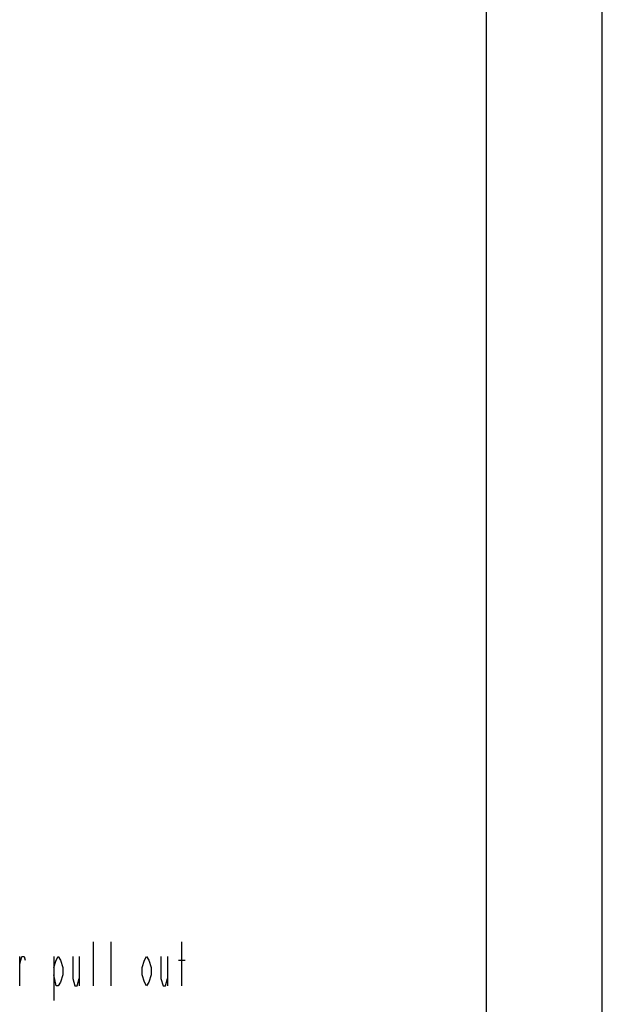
# Model space of a CAD drawing. Header units: millimetres. Extents: x 0 to 770, y -15 to 420.
# Tile 114 of 116: x 544 to 594, y 278 to 363. Entities that reach past the tile are written whole.
import ezdxf

# ---------------------------------------------------------------- set-up
doc = ezdxf.new("R2010")
doc.units = ezdxf.units.MM
doc.header["$LTSCALE"] = 32.67
doc.layers.get('0').update_dxf_attribs({"linetype": 'CONTINUOUS'})
doc.layers.add('DRA_ITEM', color=7, linetype='CONTINUOUS')

msp = doc.modelspace()

# ---------------------------------------------------------------- linework, layer by layer
at = {"color": 7, "linetype": 'CONTINUOUS'}
for p, q in [((584, 410), (584, 10)), ((594, 8.242278), (594, 409.35318))]:
    msp.add_line(p, q, dxfattribs=at)
at = {"layer": 'DRA_ITEM', "color": 2, "linetype": 'CONTINUOUS'}
for p, q in [((550.211099, 279.440137), (550.211099, 283.240156)), ((551.731085, 279.440137), (551.731085, 283.240156)), ((557.811101, 279.440137), (557.811101, 283.240156)), ((543.846119, 279.440137), (543.846119, 281.973483)), ((546.791103, 281.973483), (546.791103, 278.173464)), ((548.976112, 281.973483), (548.976112, 279.440137)), ((556.576115, 281.973483), (556.576115, 279.440137)), ((557.526101, 281.656797), (558.096101, 281.656797))]:
    msp.add_line(p, q, dxfattribs=at)
for points in [[(543.846119, 281.340147), (544.036095, 281.973483), (544.226106, 281.973483), (544.321094, 281.656797)], [(546.791103, 281.023497), (546.981115, 281.656797), (547.171091, 281.973483), (547.361102, 281.656797), (547.551114, 281.023497), (547.551114, 280.39016), (547.361102, 279.756824), (547.171091, 279.440137), (546.981115, 279.440137), (546.791103, 280.39016)], [(548.406113, 281.973483), (548.406113, 280.073474), (548.596089, 279.440137), (548.786101, 279.440137), (548.976112, 280.073474)], [(555.151117, 280.39016), (554.961105, 279.756824), (554.771093, 279.440137), (554.581117, 279.756824), (554.391105, 280.39016), (554.391105, 281.023497), (554.581117, 281.656797), (554.771093, 281.973483), (554.961105, 281.656797), (555.151117, 281.023497), (555.151117, 280.39016)], [(556.006115, 281.973483), (556.006115, 280.073474), (556.196091, 279.440137), (556.386103, 279.440137), (556.576115, 280.073474)]]:
    msp.add_lwpolyline(points, dxfattribs=at)

doc.saveas('drawing.dxf')
